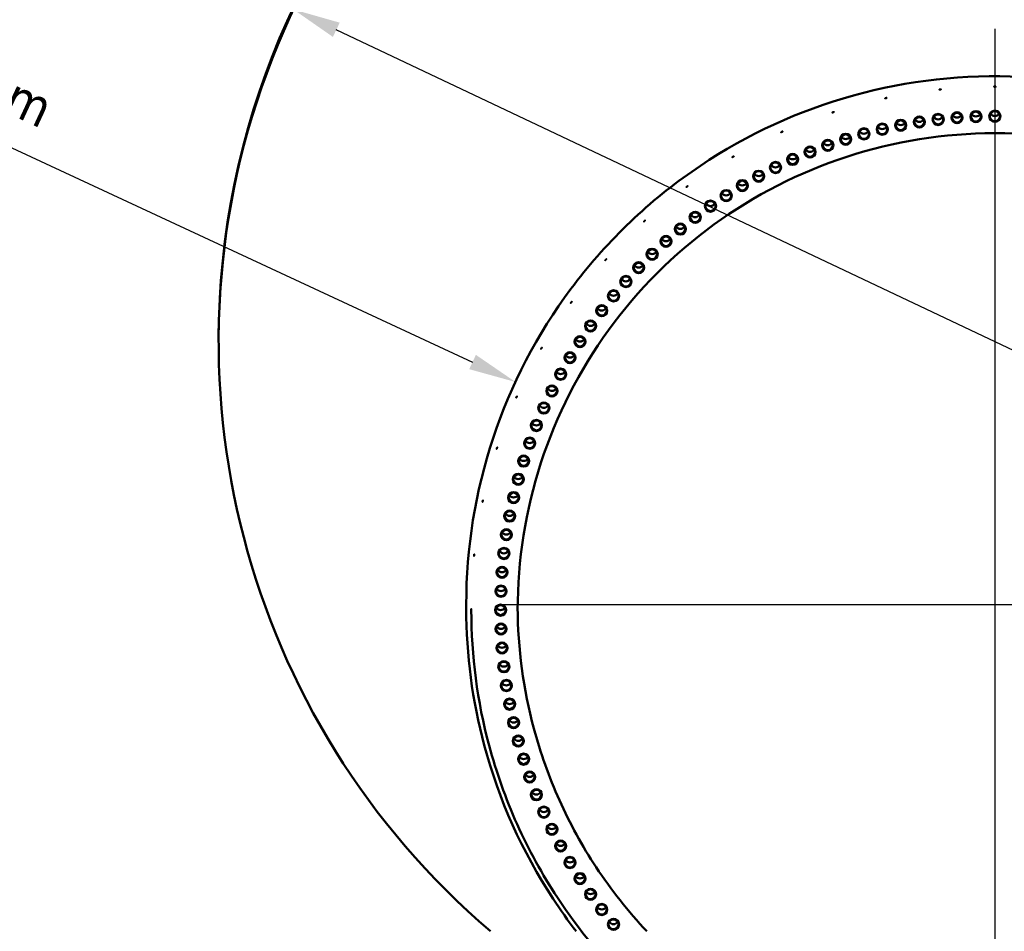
# Model space of a CAD drawing. Header units: millimetres. Extents: x 0 to 63075, y 0 to 44550.
# Tile 27 of 31: x 49693 to 53591, y 34482 to 38090. Entities that reach past the tile are written whole.
import ezdxf

# ---------------------------------------------------------------- set-up
doc = ezdxf.new("R2010")
doc.units = ezdxf.units.MM
doc.header["$LTSCALE"] = 75
for name, color, linetype, lineweight in [('Center Mark (ISO)', 7, 'Continuous', 25), ('Dimension (ISO)', 7, 'Continuous', 25), ('Visible (ISO)', 7, 'Continuous', 50)]:
    doc.layers.add(name, color=color, linetype=linetype, lineweight=lineweight)
doc.styles.add('Note Text (ISO)', font='tahoma.ttf')
doc.dimstyles.new('Default (ISO)', dxfattribs={"dimscale": 75, "dimtxt": 2, "dimasz": 2.5, "dimexe": 3.175, "dimexo": 0, "dimgap": 0.762, "dimtad": 1, "dimrnd": 1e-08, "dimtxsty": 'Note Text (ISO)', "dimcen": 0.09, "dimdle": 10, "dimclrd": 256, "dimclre": 256, "dimclrt": 256, "dimazin": 2, "dimtfac": 1, "dimtmove": 0, "dimatfit": 3, "dimfxl": 1, "dimtolj": 1, "dimtzin": 0, "dimlwd": -1, "dimlwe": -1, "dimarcsym": 0})

# ---------------------------------------------------------------- blocks, each defined once
blk = doc.blocks.new('*D14')
at = {"layer": 'Defpoints', "color": 0, "transparency": 16777216}
for p in [(50776.9, 38130), (56329.6, 35500.3)]:
    blk.add_point(p, dxfattribs=at)
at = {"layer": 'Dimension (ISO)', "transparency": 16777216}
for p, q in [((50776.9, 38130), (44507.5, 41099.2)), ((56160.1, 35580.5), (50946.4, 38049.7))]:
    blk.add_line(p, q, dxfattribs=at)
for points in [[(50959.8, 38078), (50933, 38021.5), (50776.9, 38130)], [(56173.5, 35608.8), (56146.7, 35552.3), (56329.6, 35500.3)]]:
    blk.add_solid(points, dxfattribs=at)
at = {"layer": 'Dimension (ISO)', "transparency": 16777216, "insert": (44777.7, 41536.1), "char_height": 150, "attachment_point": 1, "rotation": 334.6577, "style": 'Note Text (ISO)'}
blk.add_mtext('\\A1;\\fTahoma|b0|i0;\\H149.0446;∅6145\\P\\fTahoma|b0|i0;\\H149.0446;Diameter difference between conical tower flanges is up to 2000mm', dxfattribs=at)
blk = doc.blocks.new('*D15')
at = {"layer": 'Defpoints', "color": 0, "transparency": 16777216}
for p in [(51655.8, 36655.9), (53553.2, 35773.7)]:
    blk.add_point(p, dxfattribs=at)
at = {"layer": 'Dimension (ISO)', "transparency": 16777216}
blk.add_line((44142.3, 40149.3), (51485.8, 36734.9), dxfattribs=at)
blk.add_solid([(51499, 36763.3), (51472.6, 36706.6), (51655.8, 36655.9)], dxfattribs=at)
at = {"layer": 'Dimension (ISO)', "transparency": 16777216, "insert": (44412, 40593.8), "char_height": 150, "attachment_point": 1, "rotation": 335.064, "style": 'Note Text (ISO)'}
blk.add_mtext('\\A1; \\fTahoma|b0|i0;\\H150.0000;Ø4145\\P\\fTahoma|b0|i0;\\H150.0000;Diameter difference between conical tower flanges is up to 2000mm', dxfattribs=at)

msp = doc.modelspace()

# ---------------------------------------------------------------- linework, layer by layer
at = {"layer": 'Center Mark (ISO)', "linetype": 'Continuous'}
for p, q in [((53553.2472, 38053.6702), (53553.2472, 33789.8922)), ((55647.5596, 35773.6691), (51587.8511, 35773.6691))]:
    msp.add_line(p, q, dxfattribs=at)
at = {"layer": 'Visible (ISO)'}
for p, q in [((50480.7472, 36815.1254), (50480.7472, 36821.133)), ((51460.7472, 35758.9197), (51460.7472, 35775.7545)), ((51480.7472, 35754.3815), (51480.7472, 35757.1081)), ((51480.7472, 35753.3413), (51480.7472, 35754.0812))]:
    msp.add_line(p, q, dxfattribs=at)
for centre, major_axis, start_param, end_param in [((53553.2472, 36821.133), (-3072.5, 0), 3.141592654, 6.283185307), ((53553.2472, 36815.1254), (-3072.5, 0), 2.278151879, 7.146626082), ((53553.2472, 36815.1254), (3072.5, 0), 5.419744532, 10.288218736), ((53254.5889, 37704.688), (19.5, 0), 3.674763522, 5.750014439), ((53328.8691, 37714.6986), (19.5, 0), 3.674763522, 5.750014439), ((53403.4786, 37721.8596), (19.5, 0), 3.674763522, 5.750014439), ((53478.3079, 37726.1604), (19.5, 0), 3.674763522, 5.750014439), ((53553.2472, 37727.5946), (19.5, 0), 3.674763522, 5.750014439), ((53107.4518, 37676.1807), (19.5, 0), 3.674763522, 5.750014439), ((53180.747, 37691.8424), (19.5, 0), 3.674763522, 5.750014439), ((52962.9308, 37636.505), (19.5, 0), 3.674763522, 5.750014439), ((53034.8109, 37657.7259), (19.5, 0), 3.674763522, 5.750014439), ((52821.8741, 37585.8937), (19.5, 0), 3.674763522, 5.750014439), ((52891.9172, 37612.5492), (19.5, 0), 3.674763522, 5.750014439), ((52752.9044, 37556.5776), (19.5, 0), 3.674763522, 5.750014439), ((52685.1093, 37524.6438), (19.5, 0), 3.674763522, 5.750014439), ((52618.5884, 37490.1393), (19.5, 0), 3.674763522, 5.750014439), ((52553.4391, 37453.1148), (19.5, 0), 3.674763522, 5.750014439), ((52489.7573, 37413.6244), (19.5, 0), 3.674763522, 5.750014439), ((52427.6362, 37371.7263), (19.5, 0), 3.674763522, 5.750014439), ((52367.1672, 37327.4819), (19.5, 0), 3.674763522, 5.750014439), ((52308.4389, 37280.9561), (19.5, 0), 3.674763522, 5.750014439), ((52251.5375, 37232.2173), (19.5, 0), 3.674763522, 5.750014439), ((52196.5465, 37181.3368), (19.5, 0), 3.674763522, 5.750014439), ((52143.5467, 37128.3895), (19.5, 0), 3.674763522, 5.750014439), ((52092.6158, 37073.453), (19.5, 0), 3.674763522, 5.750014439), ((52043.8286, 37016.608), (19.5, 0), 3.674763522, 5.750014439), ((51997.2567, 36957.9379), (19.5, 0), 3.674763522, 5.750014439), ((51952.9684, 36897.5287), (19.5, 0), 3.674763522, 5.750014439), ((51911.0287, 36835.4692), (19.5, 0), 3.674763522, 5.750014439), ((51871.4993, 36771.8504), (19.5, 0), 3.674763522, 5.750014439), ((51834.438, 36706.7658), (19.5, 0), 3.674763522, 5.750014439), ((51799.8993, 36640.3107), (19.5, 0), 3.674763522, 5.750014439), ((51767.9339, 36572.5828), (19.5, 0), 3.674763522, 5.750014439), ((51738.5886, 36503.6814), (19.5, 0), 3.674763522, 5.750014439), ((51711.9067, 36433.7077), (19.5, 0), 3.674763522, 5.750014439), ((51687.9272, 36362.7644), (19.5, 0), 3.674763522, 5.750014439), ((51666.6852, 36290.9556), (19.5, 0), 3.674763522, 5.750014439), ((51648.2121, 36218.3866), (19.5, 0), 3.674763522, 5.750014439), ((51632.5349, 36145.164), (19.5, 0), 3.674763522, 5.750014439), ((51619.6765, 36071.3953), (19.5, 0), 3.674763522, 5.750014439), ((51609.656, 35997.1887), (19.5, 0), 3.674763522, 5.750014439), ((51602.488, 35922.6531), (19.5, 0), 3.674763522, 5.750014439), ((51598.1829, 35847.8979), (19.5, 0), 3.674763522, 5.750014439), ((51596.7472, 35773.0328), (19.5, 0), 3.674763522, 5.750014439), ((51598.1829, 35698.1678), (19.5, 0), 3.674763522, 5.750014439), ((51602.488, 35623.4126), (19.5, 0), 3.674763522, 5.750014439), ((51609.656, 35548.877), (19.5, 0), 3.674763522, 5.750014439), ((51619.6765, 35474.6704), (19.5, 0), 3.674763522, 5.750014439), ((51632.5349, 35400.9016), (19.5, 0), 3.674763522, 5.750014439), ((51648.2121, 35327.6791), (19.5, 0), 3.674763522, 5.750014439), ((51666.6852, 35255.1101), (19.5, 0), 3.674763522, 5.750014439), ((51687.9272, 35183.3013), (19.5, 0), 3.674763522, 5.750014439), ((51711.9067, 35112.358), (19.5, 0), 3.674763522, 5.750014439), ((51738.5886, 35042.3843), (19.5, 0), 3.674763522, 5.750014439), ((51767.9339, 34973.4829), (19.5, 0), 3.674763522, 5.750014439), ((51799.8993, 34905.755), (19.5, 0), 3.674763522, 5.750014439), ((51834.438, 34839.2999), (19.5, 0), 3.674763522, 5.750014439), ((51871.4993, 34774.2152), (19.5, 0), 3.674763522, 5.750014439), ((51911.0287, 34710.5965), (19.5, 0), 3.674763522, 5.750014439), ((51952.9684, 34648.537), (19.5, 0), 3.674763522, 5.750014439), ((51997.2567, 34588.1278), (19.5, 0), 3.674763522, 5.750014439), ((52043.8286, 34529.4577), (19.5, 0), 3.674763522, 5.750014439)]:
    msp.add_ellipse(centre, major_axis=major_axis, ratio=0.999009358, start_param=start_param, end_param=end_param, dxfattribs=at)
for centre, major_axis in [((53553.2472, 37707.6806), (-22, 0)), ((53180.747, 37671.9284), (-22, 0)), ((53180.747, 37672.0397), (19.5, 0)), ((53254.5889, 37684.774), (-22, 0)), ((53254.5889, 37684.8853), (19.5, 0)), ((53328.8691, 37694.7846), (-22, 0)), ((53328.8691, 37694.8959), (19.5, 0)), ((53403.4786, 37701.9456), (-22, 0)), ((53403.4786, 37702.0568), (19.5, 0)), ((53478.3079, 37706.2463), (-22, 0)), ((53478.3079, 37706.3576), (19.5, 0)), ((53553.2472, 37707.7919), (19.5, 0)), ((53034.8109, 37637.8119), (-22, 0)), ((53034.8109, 37637.9231), (19.5, 0)), ((53107.4518, 37656.2667), (-22, 0)), ((53107.4518, 37656.378), (19.5, 0)), ((52891.9172, 37592.6352), (-22, 0)), ((52891.9172, 37592.7465), (19.5, 0)), ((52962.9308, 37616.591), (-22, 0)), ((52962.9308, 37616.7023), (19.5, 0)), ((52821.8741, 37565.9797), (-22, 0)), ((52821.8741, 37566.0909), (19.5, 0)), ((52752.9044, 37536.6635), (-22, 0)), ((52752.9044, 37536.7748), (19.5, 0)), ((52685.1093, 37504.7298), (-22, 0)), ((52685.1093, 37504.841), (19.5, 0)), ((52618.5884, 37470.2253), (-22, 0)), ((52618.5884, 37470.3366), (19.5, 0)), ((52553.4391, 37433.2008), (-22, 0)), ((52553.4391, 37433.312), (19.5, 0)), ((52489.7573, 37393.7104), (-22, 0)), ((52489.7573, 37393.8217), (19.5, 0)), ((52427.6362, 37351.8123), (-22, 0)), ((52427.6362, 37351.9236), (19.5, 0)), ((52367.1672, 37307.5679), (-22, 0)), ((52367.1672, 37307.6792), (19.5, 0)), ((52308.4389, 37261.0421), (-22, 0)), ((52308.4389, 37261.1534), (19.5, 0)), ((52251.5375, 37212.3032), (-22, 0)), ((52251.5375, 37212.4145), (19.5, 0)), ((52196.5465, 37161.4228), (-22, 0)), ((52196.5465, 37161.5341), (19.5, 0)), ((52143.5467, 37108.4755), (-22, 0)), ((52143.5467, 37108.5868), (19.5, 0)), ((52092.6158, 37053.539), (-22, 0)), ((52092.6158, 37053.6503), (19.5, 0)), ((52043.8286, 36996.694), (-22, 0)), ((52043.8286, 36996.8053), (19.5, 0)), ((51997.2567, 36938.0239), (-22, 0)), ((51997.2567, 36938.1351), (19.5, 0)), ((51952.9684, 36877.6147), (-22, 0)), ((51952.9684, 36877.726), (19.5, 0)), ((51911.0287, 36815.5552), (-22, 0)), ((51911.0287, 36815.6665), (19.5, 0)), ((51871.4993, 36751.9364), (-22, 0)), ((51871.4993, 36752.0477), (19.5, 0)), ((51834.438, 36686.8517), (-22, 0)), ((51834.438, 36686.963), (19.5, 0)), ((51799.8993, 36620.3967), (-22, 0)), ((51799.8993, 36620.5079), (19.5, 0)), ((51767.9339, 36552.6688), (-22, 0)), ((51767.9339, 36552.78), (19.5, 0)), ((51738.5886, 36483.7674), (-22, 0)), ((51738.5886, 36483.8786), (19.5, 0)), ((51711.9067, 36413.7937), (-22, 0)), ((51711.9067, 36413.905), (19.5, 0)), ((51687.9272, 36342.8504), (-22, 0)), ((51687.9272, 36342.9616), (19.5, 0)), ((51666.6852, 36271.0416), (-22, 0)), ((51666.6852, 36271.1528), (19.5, 0)), ((51648.2121, 36198.4726), (-22, 0)), ((51648.2121, 36198.5838), (19.5, 0)), ((51632.5349, 36125.25), (-22, 0)), ((51632.5349, 36125.3613), (19.5, 0)), ((51619.6765, 36051.4813), (-22, 0)), ((51619.6765, 36051.5925), (19.5, 0)), ((51609.656, 35977.2747), (-22, 0)), ((51609.656, 35977.3859), (19.5, 0)), ((51602.488, 35902.7391), (-22, 0)), ((51602.488, 35902.8503), (19.5, 0)), ((51598.1829, 35827.9839), (-22, 0)), ((51598.1829, 35828.0951), (19.5, 0)), ((51596.7472, 35753.1188), (-22, 0)), ((51596.7472, 35753.2301), (19.5, 0)), ((51598.1829, 35678.2538), (-22, 0)), ((51598.1829, 35678.365), (19.5, 0)), ((51602.488, 35603.4986), (-22, 0)), ((51602.488, 35603.6098), (19.5, 0)), ((51609.656, 35528.963), (-22, 0)), ((51609.656, 35529.0742), (19.5, 0)), ((51619.6765, 35454.7564), (-22, 0)), ((51619.6765, 35454.8676), (19.5, 0)), ((51632.5349, 35380.9876), (-22, 0)), ((51632.5349, 35381.0989), (19.5, 0)), ((51648.2121, 35307.7651), (-22, 0)), ((51648.2121, 35307.8763), (19.5, 0)), ((51666.6852, 35235.1961), (-22, 0)), ((51666.6852, 35235.3074), (19.5, 0)), ((51687.9272, 35163.3873), (-22, 0)), ((51687.9272, 35163.4985), (19.5, 0)), ((51711.9067, 35092.4439), (-22, 0)), ((51711.9067, 35092.5552), (19.5, 0)), ((51738.5886, 35022.4703), (-22, 0)), ((51738.5886, 35022.5815), (19.5, 0)), ((51767.9339, 34953.5689), (-22, 0)), ((51767.9339, 34953.6801), (19.5, 0)), ((51799.8993, 34885.841), (-22, 0)), ((51799.8993, 34885.9522), (19.5, 0)), ((51834.438, 34819.3859), (-22, 0)), ((51834.438, 34819.4972), (19.5, 0)), ((51871.4993, 34754.3012), (-22, 0)), ((51871.4993, 34754.4125), (19.5, 0)), ((51911.0287, 34690.6825), (-22, 0)), ((51911.0287, 34690.7937), (19.5, 0)), ((51952.9684, 34628.6229), (-22, 0)), ((51952.9684, 34628.7342), (19.5, 0)), ((51997.2567, 34568.2138), (-22, 0)), ((51997.2567, 34568.325), (19.5, 0)), ((52043.8286, 34509.5436), (-22, 0)), ((52043.8286, 34509.6549), (19.5, 0))]:
    msp.add_ellipse(centre, major_axis=major_axis, ratio=0.999009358, dxfattribs=at)
for points, knots in [([(51460.7472, 35775.7545), (51460.7472, 35998.7334), (51496.76, 36221.6735), (51637.1792, 36644.9931), (51741.5614, 36845.2987), (52008.1441, 37203.0026), (52170.2989, 37360.338), (52535.9822, 37616.1096), (52739.4477, 37714.5004), (53167.1064, 37842.3695), (53391.2255, 37871.8248), (53837.4396, 37858.806), (54059.457, 37816.3339), (54478.9201, 37663.7473), (54676.293, 37553.6598), (55026.4146, 37276.9987), (55179.103, 37110.4739), (55424.3349, 36737.8305), (55516.8367, 36531.7772), (55621.7472, 36140.302), (55645.7472, 35958.0353), (55645.7472, 35775.7545)], [3.141592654, 3.141592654, 3.141592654, 3.141592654, 3.461585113, 3.461585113, 3.78157907, 3.78157907, 4.101576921, 4.101576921, 4.421579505, 4.421579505, 4.741585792, 4.741585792, 5.061593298, 5.061593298, 5.381599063, 5.381599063, 5.701600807, 5.701600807, 6.02159783, 6.02159783, 6.283185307, 6.283185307, 6.283185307, 6.283185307]), ([(53336.612, 37813.1859), (53336.1905, 37813.1417), (53335.741, 37813.0981), (53334.9141, 37813.0261), (53334.5367, 37812.9976), (53333.9407, 37812.961), (53333.6824, 37812.9504), (53333.3399, 37812.951), (53333.2557, 37812.9621), (53333.2557, 37812.9998), (53333.3399, 37813.0289), (53333.6824, 37813.1024), (53333.9407, 37813.1468), (53334.5367, 37813.2367), (53334.9141, 37813.2883), (53335.741, 37813.3909), (53336.1905, 37813.442), (53337.0334, 37813.5306), (53337.483, 37813.5738), (53338.31, 37813.6448), (53338.6875, 37813.6725), (53339.2836, 37813.7078), (53339.5419, 37813.7176), (53339.8845, 37813.7161), (53339.9688, 37813.7047), (53339.9688, 37813.6858), (53339.9688, 37813.667), (53339.8845, 37813.6381), (53339.5419, 37813.5657), (53339.2836, 37813.522), (53338.6875, 37813.4335), (53338.31, 37813.3826), (53337.483, 37813.281), (53337.0334, 37813.2302), (53336.612, 37813.1859)], [0.508527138, 0.508527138, 0.508527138, 0.508527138, 0.635658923, 0.635658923, 0.762790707, 0.762790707, 0.889922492, 0.889922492, 1.017054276, 1.017054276, 1.144186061, 1.144186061, 1.271317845, 1.271317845, 1.39844963, 1.39844963, 1.525581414, 1.525581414, 1.652713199, 1.652713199, 1.779844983, 1.779844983, 1.906976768, 1.906976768, 2.034108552, 2.034108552, 2.034108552, 2.161240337, 2.161240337, 2.288372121, 2.288372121, 2.415503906, 2.415503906, 2.54263569, 2.54263569, 2.54263569, 2.54263569]), ([(53553.2472, 37824.528), (53552.8234, 37824.528), (53552.3714, 37824.5317), (53551.5399, 37824.5465), (53551.1604, 37824.5577), (53550.5611, 37824.5837), (53550.3013, 37824.6002), (53549.9569, 37824.6367), (53549.8722, 37824.6566), (53549.8722, 37824.6943), (53549.9569, 37824.7146), (53550.3013, 37824.7521), (53550.5611, 37824.7694), (53551.1604, 37824.7967), (53551.5399, 37824.8087), (53552.3714, 37824.8245), (53552.8234, 37824.8284), (53553.671, 37824.8284), (53554.123, 37824.8245), (53554.9545, 37824.8087), (53555.334, 37824.7967), (53555.9333, 37824.7694), (53556.1931, 37824.7521), (53556.5375, 37824.7146), (53556.6222, 37824.6943), (53556.6222, 37824.6755), (53556.6222, 37824.6566), (53556.5375, 37824.6367), (53556.1931, 37824.6002), (53555.9333, 37824.5837), (53555.334, 37824.5577), (53554.9545, 37824.5465), (53554.123, 37824.5317), (53553.671, 37824.528), (53553.2472, 37824.528)], [0.508527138, 0.508527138, 0.508527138, 0.508527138, 0.635658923, 0.635658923, 0.762790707, 0.762790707, 0.889922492, 0.889922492, 1.017054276, 1.017054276, 1.144186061, 1.144186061, 1.271317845, 1.271317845, 1.39844963, 1.39844963, 1.525581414, 1.525581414, 1.652713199, 1.652713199, 1.779844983, 1.779844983, 1.906976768, 1.906976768, 2.034108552, 2.034108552, 2.034108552, 2.161240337, 2.161240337, 2.288372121, 2.288372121, 2.415503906, 2.415503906, 2.54263569, 2.54263569, 2.54263569, 2.54263569]), ([(53122.3502, 37779.2838), (53121.9357, 37779.1958), (53121.4936, 37779.1055), (53120.6803, 37778.9476), (53120.3092, 37778.88), (53119.7231, 37778.7815), (53119.4691, 37778.7441), (53119.1323, 37778.7091), (53119.0495, 37778.7115), (53119.0495, 37778.7492), (53119.1323, 37778.787), (53119.4691, 37778.8961), (53119.7231, 37778.9673), (53120.3092, 37779.1191), (53120.6803, 37779.2098), (53121.4936, 37779.3984), (53121.9357, 37779.4962), (53122.7647, 37779.6722), (53123.2069, 37779.7622), (53124.0204, 37779.9191), (53124.3917, 37779.986), (53124.978, 37780.0831), (53125.2322, 37780.1198), (53125.5692, 37780.1538), (53125.652, 37780.1512), (53125.652, 37780.1323), (53125.652, 37780.1135), (53125.5692, 37780.0759), (53125.2322, 37779.9679), (53124.978, 37779.8974), (53124.3917, 37779.7469), (53124.0204, 37779.6569), (53123.2069, 37779.4693), (53122.7647, 37779.3718), (53122.3502, 37779.2838)], [0.508527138, 0.508527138, 0.508527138, 0.508527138, 0.635658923, 0.635658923, 0.762790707, 0.762790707, 0.889922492, 0.889922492, 1.017054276, 1.017054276, 1.144186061, 1.144186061, 1.271317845, 1.271317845, 1.39844963, 1.39844963, 1.525581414, 1.525581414, 1.652713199, 1.652713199, 1.779844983, 1.779844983, 1.906976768, 1.906976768, 2.034108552, 2.034108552, 2.034108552, 2.161240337, 2.161240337, 2.288372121, 2.288372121, 2.415503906, 2.415503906, 2.54263569, 2.54263569, 2.54263569, 2.54263569]), ([(52912.8095, 37723.1932), (52912.4064, 37723.0623), (52911.9766, 37722.9264), (52911.1859, 37722.6846), (52910.8251, 37722.5786), (52910.2553, 37722.4196), (52910.0084, 37722.356), (52909.681, 37722.2861), (52909.6005, 37722.28), (52909.6005, 37722.3177), (52909.681, 37722.3641), (52910.0084, 37722.5079), (52910.2553, 37722.6053), (52910.8251, 37722.8177), (52911.1859, 37722.9467), (52911.9766, 37723.2193), (52912.4064, 37723.3627), (52913.2125, 37723.6244), (52913.6424, 37723.76), (52914.4334, 37724.0009), (52914.7945, 37724.1061), (52915.3647, 37724.2638), (52915.6118, 37724.3268), (52915.9395, 37724.3956), (52916.0201, 37724.4015), (52916.0201, 37724.3826), (52916.0201, 37724.3638), (52915.9395, 37724.3177), (52915.6118, 37724.1748), (52915.3647, 37724.0781), (52914.7945, 37723.8671), (52914.4334, 37723.7387), (52913.6424, 37723.4672), (52913.2125, 37723.324), (52912.8095, 37723.1932)], [0.508527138, 0.508527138, 0.508527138, 0.508527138, 0.635658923, 0.635658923, 0.762790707, 0.762790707, 0.889922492, 0.889922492, 1.017054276, 1.017054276, 1.144186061, 1.144186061, 1.271317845, 1.271317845, 1.39844963, 1.39844963, 1.525581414, 1.525581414, 1.652713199, 1.652713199, 1.779844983, 1.779844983, 1.906976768, 1.906976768, 2.034108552, 2.034108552, 2.034108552, 2.161240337, 2.161240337, 2.288372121, 2.288372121, 2.415503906, 2.415503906, 2.54263569, 2.54263569, 2.54263569, 2.54263569]), ([(51664.2472, 35753.3413), (51664.2472, 35950.7604), (51695.5091, 36148.1476), (51817.5226, 36523.7), (51908.2546, 36701.8046), (52140.3624, 37021.3833), (52281.701, 37162.8061), (52601.2288, 37395.1912), (52779.3667, 37486.1162), (53155.0998, 37608.6052), (53352.6345, 37640.1495), (53550.2506, 37640.4627)], [3.141592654, 3.141592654, 3.141592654, 3.141592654, 3.455434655, 3.455434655, 3.769276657, 3.769276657, 4.083118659, 4.083118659, 4.39696066, 4.39696066, 4.710802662, 4.710802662, 4.710802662, 4.710802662]), ([(52710.2855, 37645.5285), (52709.8984, 37645.3563), (52709.4855, 37645.1763), (52708.7261, 37644.8533), (52708.3795, 37644.7103), (52707.8323, 37644.4928), (52707.5952, 37644.4038), (52707.2807, 37644.3004), (52707.2034, 37644.286), (52707.2034, 37644.3237), (52707.2807, 37644.3783), (52707.5952, 37644.5558), (52707.8323, 37644.6785), (52708.3795, 37644.9493), (52708.7261, 37645.1154), (52709.4855, 37645.4691), (52709.8984, 37645.6567), (52710.6726, 37646.0011), (52711.0856, 37646.1809), (52711.8455, 37646.5029), (52712.1923, 37646.6452), (52712.7401, 37646.8615), (52712.9775, 37646.9498), (52713.2924, 37647.0523), (52713.3698, 37647.0664), (52713.3698, 37647.0476), (52713.3698, 37647.0287), (52713.2924, 37646.9743), (52712.9775, 37646.7978), (52712.7401, 37646.6757), (52712.1923, 37646.4062), (52711.8455, 37646.2407), (52711.0856, 37645.888), (52710.6726, 37645.7007), (52710.2855, 37645.5285)], [0.508527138, 0.508527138, 0.508527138, 0.508527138, 0.635658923, 0.635658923, 0.762790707, 0.762790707, 0.889922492, 0.889922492, 1.017054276, 1.017054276, 1.144186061, 1.144186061, 1.271317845, 1.271317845, 1.39844963, 1.39844963, 1.525581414, 1.525581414, 1.652713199, 1.652713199, 1.779844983, 1.779844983, 1.906976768, 1.906976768, 2.034108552, 2.034108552, 2.034108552, 2.161240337, 2.161240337, 2.288372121, 2.288372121, 2.415503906, 2.415503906, 2.54263569, 2.54263569, 2.54263569, 2.54263569]), ([(53550.2506, 37640.4627), (53550.2522, 37640.4627), (53550.2541, 37640.4629), (53550.2851, 37640.469), (53550.3647, 37640.5138), (53550.6207, 37640.6549), (53550.7856, 37640.7444), (53551.1886, 37640.9281), (53551.4151, 37641.0186), (53551.8953, 37641.1666), (53552.1385, 37641.2253), (53552.5792, 37641.2968), (53552.7699, 37641.3176), (53553.0272, 37641.3314), (53553.092, 37641.3336), (53553.1819, 37641.3352), (53553.2071, 37641.3354), (53553.235, 37641.3355), (53553.2379, 37641.3355), (53553.2421, 37641.3355), (53553.2435, 37641.3355), (53553.246, 37641.3355), (53553.247, 37641.3355), (53553.2493, 37641.3355), (53553.2505, 37641.3355), (53553.2535, 37641.3355), (53553.2554, 37641.3355), (53553.263, 37641.3355), (53553.2686, 37641.3355), (53553.3551, 37641.335), (53553.4358, 37641.3328), (53553.874, 37641.3106), (53554.2233, 37641.2558), (53554.8299, 37641.1037), (53555.0875, 37641.0142), (53555.5728, 37640.8134), (53555.7797, 37640.7054), (53556.0952, 37640.5338), (53556.1931, 37640.4766), (53556.2368, 37640.4634), (53556.2408, 37640.4627), (53556.2438, 37640.4627)], [-1.4563072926, -1.4563072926, -1.4563072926, -1.4563072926, -1.4483503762, -1.4483503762, -1.3409757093, -1.3409757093, -1.2430266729, -1.2430266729, -1.1524172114, -1.1524172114, -1.0725377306, -1.0725377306, -1.0144417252, -1.0144417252, -0.9949870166, -0.9949870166, -0.9874478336, -0.9874478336, -0.9865954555, -0.9865954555, -0.9861794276, -0.9861794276, -0.9858573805, -0.9858573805, -0.9855041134, -0.9855041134, -0.9849400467, -0.9849400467, -0.9832360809, -0.9832360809, -0.9590075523, -0.9590075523, -0.8512496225, -0.8512496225, -0.7564567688, -0.7564567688, -0.6463234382, -0.6463234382, -0.5301147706, -0.5301147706, -0.5150308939, -0.5150308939, -0.5150308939, -0.5150308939]), ([(53556.2438, 37640.4627), (53753.8599, 37640.1495), (53951.3946, 37608.6052), (54327.1277, 37486.1162), (54505.2656, 37395.1912), (54824.7934, 37162.8061), (54966.132, 37021.3833), (55198.2398, 36701.8046), (55288.9718, 36523.7), (55410.9853, 36148.1476), (55442.2472, 35950.7604), (55442.2472, 35753.3413)], [4.713975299, 4.713975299, 4.713975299, 4.713975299, 5.0278173, 5.0278173, 5.341659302, 5.341659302, 5.655501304, 5.655501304, 5.969343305, 5.969343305, 6.283185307, 6.283185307, 6.283185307, 6.283185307]), ([(52516.9972, 37547.1408), (52516.6302, 37546.9291), (52516.2388, 37546.7069), (52515.5189, 37546.3065), (52515.1905, 37546.1281), (52514.6718, 37545.8549), (52514.447, 37545.7417), (52514.149, 37545.6062), (52514.0757, 37545.5839), (52514.0757, 37545.6216), (52514.149, 37545.6841), (52514.447, 37545.8936), (52514.6718, 37546.0406), (52515.1905, 37546.3672), (52515.5189, 37546.5687), (52516.2388, 37546.9998), (52516.6302, 37547.2295), (52517.3642, 37547.6528), (52517.7557, 37547.8747), (52518.4761, 37548.2743), (52518.805, 37548.452), (52519.3243, 37548.7241), (52519.5494, 37548.8366), (52519.848, 37548.9712), (52519.9214, 37548.9933), (52519.9214, 37548.9744), (52519.9214, 37548.9555), (52519.848, 37548.8932), (52519.5494, 37548.6846), (52519.3243, 37548.5383), (52518.805, 37548.2129), (52518.4761, 37548.0121), (52517.7557, 37547.5819), (52517.3642, 37547.3524), (52516.9972, 37547.1408)], [0.508527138, 0.508527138, 0.508527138, 0.508527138, 0.635658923, 0.635658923, 0.762790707, 0.762790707, 0.889922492, 0.889922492, 1.017054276, 1.017054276, 1.144186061, 1.144186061, 1.271317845, 1.271317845, 1.39844963, 1.39844963, 1.525581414, 1.525581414, 1.652713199, 1.652713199, 1.779844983, 1.779844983, 1.906976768, 1.906976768, 2.034108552, 2.034108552, 2.034108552, 2.161240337, 2.161240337, 2.288372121, 2.288372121, 2.415503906, 2.415503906, 2.54263569, 2.54263569, 2.54263569, 2.54263569]), ([(52335.0623, 37429.1079), (52334.7194, 37428.859), (52334.3538, 37428.5973), (52333.6814, 37428.1239), (52333.3746, 37427.9123), (52332.8901, 37427.5865), (52332.6802, 37427.4506), (52332.4019, 37427.2849), (52332.3334, 37427.2552), (52332.3334, 37427.2929), (52332.4019, 37427.3629), (52332.6802, 37427.6025), (52332.8901, 37427.7722), (52333.3746, 37428.1514), (52333.6814, 37428.3861), (52334.3538, 37428.8901), (52334.7194, 37429.1594), (52335.4051, 37429.6571), (52335.7709, 37429.9186), (52336.4439, 37430.3912), (52336.7511, 37430.6022), (52337.2364, 37430.9268), (52337.4467, 37431.0622), (52337.7257, 37431.227), (52337.7943, 37431.2565), (52337.7943, 37431.2377), (52337.7943, 37431.2188), (52337.7257, 37431.1491), (52337.4467, 37430.9102), (52337.2364, 37430.7411), (52336.7511, 37430.3631), (52336.4439, 37430.129), (52335.7709, 37429.6258), (52335.4051, 37429.3567), (52335.0623, 37429.1079)], [0.508527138, 0.508527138, 0.508527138, 0.508527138, 0.635658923, 0.635658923, 0.762790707, 0.762790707, 0.889922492, 0.889922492, 1.017054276, 1.017054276, 1.144186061, 1.144186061, 1.271317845, 1.271317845, 1.39844963, 1.39844963, 1.525581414, 1.525581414, 1.652713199, 1.652713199, 1.779844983, 1.779844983, 1.906976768, 1.906976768, 2.034108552, 2.034108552, 2.034108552, 2.161240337, 2.161240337, 2.288372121, 2.288372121, 2.415503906, 2.415503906, 2.54263569, 2.54263569, 2.54263569, 2.54263569]), ([(52166.474, 37292.723), (52166.1591, 37292.4398), (52165.8233, 37292.1413), (52165.2057, 37291.6004), (52164.9239, 37291.358), (52164.479, 37290.9835), (52164.2862, 37290.8265), (52164.0306, 37290.6329), (52163.9677, 37290.5963), (52163.9677, 37290.634), (52164.0306, 37290.7108), (52164.2862, 37290.9784), (52164.479, 37291.1692), (52164.9239, 37291.597), (52165.2057, 37291.8625), (52165.8233, 37292.4341), (52166.1591, 37292.7401), (52166.7889, 37293.3067), (52167.1249, 37293.605), (52167.7432, 37294.1451), (52168.0255, 37294.387), (52168.4714, 37294.7604), (52168.6646, 37294.9169), (52168.9209, 37295.1097), (52168.984, 37295.1461), (52168.984, 37295.1273), (52168.984, 37295.1084), (52168.9209, 37295.0318), (52168.6646, 37294.7649), (52168.4714, 37294.5747), (52168.0255, 37294.1479), (52167.7432, 37293.8829), (52167.1249, 37293.3121), (52166.7889, 37293.0063), (52166.474, 37292.723)], [0.508527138, 0.508527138, 0.508527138, 0.508527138, 0.635658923, 0.635658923, 0.762790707, 0.762790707, 0.889922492, 0.889922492, 1.017054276, 1.017054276, 1.144186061, 1.144186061, 1.271317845, 1.271317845, 1.39844963, 1.39844963, 1.525581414, 1.525581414, 1.652713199, 1.652713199, 1.779844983, 1.779844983, 1.906976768, 1.906976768, 2.034108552, 2.034108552, 2.034108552, 2.161240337, 2.161240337, 2.288372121, 2.288372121, 2.415503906, 2.415503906, 2.54263569, 2.54263569, 2.54263569, 2.54263569]), ([(52013.0795, 37139.4805), (52012.796, 37139.1659), (52012.4936, 37138.834), (52011.9376, 37138.2317), (52011.6839, 37137.9612), (52011.2834, 37137.5425), (52011.1099, 37137.3663), (52010.8798, 37137.1473), (52010.8233, 37137.1044), (52010.8233, 37137.1421), (52010.8798, 37137.2252), (52011.1099, 37137.5183), (52011.2834, 37137.7282), (52011.6839, 37138.2003), (52011.9376, 37138.4938), (52012.4936, 37139.1269), (52012.796, 37139.4663), (52013.3631, 37140.0955), (52013.6657, 37140.4272), (52014.2225, 37141.0289), (52014.4767, 37141.2989), (52014.8782, 37141.7167), (52015.0523, 37141.8924), (52015.2831, 37142.1107), (52015.3399, 37142.1534), (52015.3399, 37142.1345), (52015.3399, 37142.1157), (52015.2831, 37142.0328), (52015.0523, 37141.7404), (52014.8782, 37141.5309), (52014.4767, 37141.0598), (52014.2225, 37140.7667), (52013.6657, 37140.1344), (52013.3631, 37139.7951), (52013.0795, 37139.4805)], [0.508527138, 0.508527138, 0.508527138, 0.508527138, 0.635658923, 0.635658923, 0.762790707, 0.762790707, 0.889922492, 0.889922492, 1.017054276, 1.017054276, 1.144186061, 1.144186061, 1.271317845, 1.271317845, 1.39844963, 1.39844963, 1.525581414, 1.525581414, 1.652713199, 1.652713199, 1.779844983, 1.779844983, 1.906976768, 1.906976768, 2.034108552, 2.034108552, 2.034108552, 2.161240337, 2.161240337, 2.288372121, 2.288372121, 2.415503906, 2.415503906, 2.54263569, 2.54263569, 2.54263569, 2.54263569]), ([(51876.5595, 36971.0593), (51876.3104, 36970.7168), (51876.0448, 36970.3552), (51875.5565, 36969.6981), (51875.3337, 36969.4027), (51874.982, 36968.9446), (51874.8296, 36968.7514), (51874.6276, 36968.5097), (51874.5779, 36968.4613), (51874.5779, 36968.499), (51874.6276, 36968.5877), (51874.8296, 36968.9033), (51874.982, 36969.1304), (51875.3337, 36969.6418), (51875.5565, 36969.9603), (51876.0448, 36970.648), (51876.3104, 36971.0172), (51876.8086, 36971.7022), (51877.0744, 36972.0637), (51877.5635, 36972.7201), (51877.7869, 36973.015), (51878.1397, 36973.4723), (51878.2927, 36973.6651), (51878.4956, 36973.9062), (51878.5455, 36973.9545), (51878.5455, 36973.9356), (51878.5455, 36973.9167), (51878.4956, 36973.8283), (51878.2927, 36973.5132), (51878.1397, 36973.2866), (51877.7869, 36972.776), (51877.5635, 36972.4579), (51877.0744, 36971.7708), (51876.8086, 36971.4018), (51876.5595, 36971.0593)], [0.508527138, 0.508527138, 0.508527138, 0.508527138, 0.635658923, 0.635658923, 0.762790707, 0.762790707, 0.889922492, 0.889922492, 1.017054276, 1.017054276, 1.144186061, 1.144186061, 1.271317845, 1.271317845, 1.39844963, 1.39844963, 1.525581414, 1.525581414, 1.652713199, 1.652713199, 1.779844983, 1.779844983, 1.906976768, 1.906976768, 2.034108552, 2.034108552, 2.034108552, 2.161240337, 2.161240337, 2.288372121, 2.288372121, 2.415503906, 2.415503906, 2.54263569, 2.54263569, 2.54263569, 2.54263569]), ([(51758.4095, 36789.3046), (51758.1977, 36788.938), (51757.9718, 36788.5506), (51757.5565, 36787.8462), (51757.367, 36787.5293), (51757.068, 36787.0371), (51756.9384, 36786.8291), (51756.7666, 36786.5678), (51756.7244, 36786.5146), (51756.7244, 36786.5523), (51756.7666, 36786.6458), (51756.9384, 36786.981), (51757.068, 36787.2228), (51757.367, 36787.7683), (51757.5565, 36788.1084), (51757.9718, 36788.8434), (51758.1977, 36789.2383), (51758.6214, 36789.9716), (51758.8476, 36790.3588), (51759.2638, 36791.0627), (51759.4539, 36791.3793), (51759.7541, 36791.8708), (51759.8843, 36792.0784), (51760.057, 36792.3391), (51760.0994, 36792.3922), (51760.0994, 36792.3734), (51760.0994, 36792.3545), (51760.057, 36792.2612), (51759.8843, 36791.9264), (51759.7541, 36791.685), (51759.4539, 36791.1402), (51759.2638, 36790.8005), (51758.8476, 36790.066), (51758.6214, 36789.6712), (51758.4095, 36789.3046)], [0.508527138, 0.508527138, 0.508527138, 0.508527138, 0.635658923, 0.635658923, 0.762790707, 0.762790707, 0.889922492, 0.889922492, 1.017054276, 1.017054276, 1.144186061, 1.144186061, 1.271317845, 1.271317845, 1.39844963, 1.39844963, 1.525581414, 1.525581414, 1.652713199, 1.652713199, 1.779844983, 1.779844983, 1.906976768, 1.906976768, 2.034108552, 2.034108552, 2.034108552, 2.161240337, 2.161240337, 2.288372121, 2.288372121, 2.415503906, 2.415503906, 2.54263569, 2.54263569, 2.54263569, 2.54263569]), ([(51659.9242, 36596.2078), (51659.7519, 36595.821), (51659.5681, 36595.4122), (51659.2304, 36594.6684), (51659.0764, 36594.3335), (51658.8333, 36593.8129), (51658.7279, 36593.5926), (51658.5883, 36593.3151), (51658.554, 36593.2578), (51658.554, 36593.2955), (51658.5883, 36593.393), (51658.7279, 36593.7446), (51658.8333, 36593.9986), (51659.0764, 36594.5725), (51659.2304, 36594.9306), (51659.5681, 36595.705), (51659.7519, 36596.1214), (51660.0966, 36596.8949), (51660.2806, 36597.3036), (51660.6193, 36598.047), (51660.774, 36598.3816), (51661.0184, 36598.9016), (51661.1243, 36599.1216), (51661.2649, 36599.3987), (51661.2995, 36599.4559), (51661.2995, 36599.437), (51661.2995, 36599.4181), (51661.2649, 36599.3208), (51661.1243, 36598.9697), (51661.0184, 36598.7159), (51660.774, 36598.1425), (51660.6193, 36597.7848), (51660.2806, 36597.0108), (51660.0966, 36596.5945), (51659.9242, 36596.2078)], [0.508527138, 0.508527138, 0.508527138, 0.508527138, 0.635658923, 0.635658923, 0.762790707, 0.762790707, 0.889922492, 0.889922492, 1.017054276, 1.017054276, 1.144186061, 1.144186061, 1.271317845, 1.271317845, 1.39844963, 1.39844963, 1.525581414, 1.525581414, 1.652713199, 1.652713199, 1.779844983, 1.779844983, 1.906976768, 1.906976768, 2.034108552, 2.034108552, 2.034108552, 2.161240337, 2.161240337, 2.288372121, 2.288372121, 2.415503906, 2.415503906, 2.54263569, 2.54263569, 2.54263569, 2.54263569]), ([(51582.1826, 36393.8844), (51582.0516, 36393.4818), (51581.9121, 36393.056), (51581.6556, 36392.2812), (51581.5387, 36391.932), (51581.3541, 36391.3891), (51581.2742, 36391.1591), (51581.1683, 36390.8687), (51581.1422, 36390.8083), (51581.1422, 36390.846), (51581.1683, 36390.9466), (51581.2742, 36391.311), (51581.3541, 36391.5748), (51581.5387, 36392.1711), (51581.6556, 36392.5434), (51581.9121, 36393.3489), (51582.0516, 36393.7822), (51582.3135, 36394.5874), (51582.4533, 36395.0131), (51582.7108, 36395.7877), (51582.8284, 36396.1366), (51583.0143, 36396.6791), (51583.0949, 36396.9089), (51583.2018, 36397.199), (51583.2281, 36397.2593), (51583.2281, 36397.2404), (51583.2281, 36397.2215), (51583.2018, 36397.121), (51583.0949, 36396.7569), (51583.0143, 36396.4934), (51582.8284, 36395.8975), (51582.7108, 36395.5255), (51582.4533, 36394.7203), (51582.3135, 36394.2871), (51582.1826, 36393.8844)], [0.508527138, 0.508527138, 0.508527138, 0.508527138, 0.635658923, 0.635658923, 0.762790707, 0.762790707, 0.889922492, 0.889922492, 1.017054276, 1.017054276, 1.144186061, 1.144186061, 1.271317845, 1.271317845, 1.39844963, 1.39844963, 1.525581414, 1.525581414, 1.652713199, 1.652713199, 1.779844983, 1.779844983, 1.906976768, 1.906976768, 2.034108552, 2.034108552, 2.034108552, 2.161240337, 2.161240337, 2.288372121, 2.288372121, 2.415503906, 2.415503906, 2.54263569, 2.54263569, 2.54263569, 2.54263569]), ([(51526.0363, 36184.5513), (51525.9482, 36184.1372), (51525.8543, 36183.6992), (51525.682, 36182.9019), (51525.6034, 36182.5425), (51525.4795, 36181.9834), (51525.4258, 36181.7464), (51525.3547, 36181.4467), (51525.3373, 36181.384), (51525.3373, 36181.4218), (51525.3547, 36181.5247), (51525.4258, 36181.8983), (51525.4795, 36182.1691), (51525.6034, 36182.7816), (51525.682, 36183.1641), (51525.8543, 36183.992), (51525.9482, 36184.4375), (51526.1244, 36185.2657), (51526.2185, 36185.7037), (51526.3919, 36186.5008), (51526.4712, 36186.86), (51526.5965, 36187.4188), (51526.6508, 36187.6556), (51526.7229, 36187.9551), (51526.7407, 36188.0177), (51526.7407, 36187.9989), (51526.7407, 36187.98), (51526.7229, 36187.8772), (51526.6508, 36187.5037), (51526.5965, 36187.2331), (51526.4712, 36186.6209), (51526.3919, 36186.2386), (51526.2185, 36185.4108), (51526.1244, 36184.9654), (51526.0363, 36184.5513)], [0.508527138, 0.508527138, 0.508527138, 0.508527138, 0.635658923, 0.635658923, 0.762790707, 0.762790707, 0.889922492, 0.889922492, 1.017054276, 1.017054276, 1.144186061, 1.144186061, 1.271317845, 1.271317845, 1.39844963, 1.39844963, 1.525581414, 1.525581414, 1.652713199, 1.652713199, 1.779844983, 1.779844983, 1.906976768, 1.906976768, 2.034108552, 2.034108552, 2.034108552, 2.161240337, 2.161240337, 2.288372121, 2.288372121, 2.415503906, 2.415503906, 2.54263569, 2.54263569, 2.54263569, 2.54263569]), ([(51492.1006, 35970.5018), (51492.0563, 35970.0807), (51492.0092, 35969.6354), (51491.9228, 35968.8245), (51491.8835, 35968.459), (51491.8215, 35967.8902), (51491.7947, 35967.6489), (51491.7592, 35967.3437), (51491.7505, 35967.2796), (51491.7505, 35967.3174), (51491.7592, 35967.4216), (51491.7947, 35967.8009), (51491.8215, 35968.0759), (51491.8835, 35968.6981), (51491.9228, 35969.0867), (51492.0092, 35969.9282), (51492.0563, 35970.3811), (51492.1449, 35971.2232), (51492.1923, 35971.6685), (51492.2797, 35972.4793), (51492.3197, 35972.8447), (51492.3831, 35973.4134), (51492.4106, 35973.6546), (51492.4471, 35973.9597), (51492.4561, 35974.0237), (51492.4561, 35974.0049), (51492.4561, 35973.986), (51492.4471, 35973.8818), (51492.4106, 35973.5026), (51492.3831, 35973.2277), (51492.3197, 35972.6057), (51492.2797, 35972.2171), (51492.1923, 35971.3757), (51492.1449, 35970.9228), (51492.1006, 35970.5018)], [0.508527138, 0.508527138, 0.508527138, 0.508527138, 0.635658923, 0.635658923, 0.762790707, 0.762790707, 0.889922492, 0.889922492, 1.017054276, 1.017054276, 1.144186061, 1.144186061, 1.271317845, 1.271317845, 1.39844963, 1.39844963, 1.525581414, 1.525581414, 1.652713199, 1.652713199, 1.779844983, 1.779844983, 1.906976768, 1.906976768, 2.034108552, 2.034108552, 2.034108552, 2.161240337, 2.161240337, 2.288372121, 2.288372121, 2.415503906, 2.415503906, 2.54263569, 2.54263569, 2.54263569, 2.54263569]), ([(51896.4278, 34482.084), (51864.274, 34523.725), (51833.6939, 34566.5788), (51682.1595, 34796.8437), (51589.6577, 35002.897), (51484.7472, 35394.3722), (51460.7472, 35576.6389), (51460.7472, 35758.9197)], [2.4845352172, 2.4845352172, 2.4845352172, 2.4845352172, 2.5600081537, 2.5600081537, 2.8800051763, 2.8800051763, 3.1415926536, 3.1415926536, 3.1415926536, 3.1415926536]), ([(51480.7472, 35754.2313), (51480.7472, 35754.2818), (51480.7472, 35754.3319), (51480.7472, 35754.8049), (51480.7473, 35755.2527), (51480.7479, 35756.0681), (51480.7482, 35756.4356), (51480.7489, 35757.0077), (51480.7493, 35757.2503), (51480.7498, 35757.5574), (51480.7499, 35757.6219), (51480.7499, 35757.603), (51480.7499, 35757.5841), (51480.7498, 35757.4794), (51480.7493, 35757.0983), (51480.7489, 35756.822), (51480.7482, 35756.1966), (51480.7479, 35755.8059), (51480.7473, 35754.9598), (51480.7472, 35754.5045), (51480.7472, 35754.0812)], [1.51066937, 1.51066937, 1.51066937, 1.51066937, 1.525581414, 1.525581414, 1.652713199, 1.652713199, 1.779844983, 1.779844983, 1.906976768, 1.906976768, 2.034108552, 2.034108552, 2.034108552, 2.161240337, 2.161240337, 2.288372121, 2.288372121, 2.415503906, 2.415503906, 2.54263569, 2.54263569, 2.54263569, 2.54263569]), ([(52117.1454, 34260.5396), (52005.7439, 34367.4982), (51906.3693, 34486.9496), (51791.3234, 34661.7657), (51762.9824, 34708.8014), (51709.7856, 34805.5958), (51684.9798, 34855.3819), (51639.4567, 34956.7861), (51618.7395, 35008.404), (51581.7658, 35112.4671), (51565.4558, 35164.8932), (51504.5181, 35392.2793), (51480.7472, 35572.8033), (51480.7472, 35753.3413)], [2.3363453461, 2.3363453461, 2.3363453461, 2.3363453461, 2.5600016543, 2.5600016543, 2.6394862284, 2.6394862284, 2.7200013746, 2.7200013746, 2.8005165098, 2.8005165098, 2.8800010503, 2.8800010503, 3.1415926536, 3.1415926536, 3.1415926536, 3.1415926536]), ([(52175.2979, 34482.084), (52101.3578, 34560.8572), (52034.2036, 34645.9851), (51947.326, 34777.9977), (51921.4942, 34820.8686), (51873.0074, 34909.0924), (51850.3978, 34954.4702), (51808.9053, 35046.8956), (51790.0222, 35093.943), (51756.3222, 35188.7919), (51741.4561, 35236.5758), (51686.7584, 35440.6763), (51665.1102, 35601.8442), (51664.2726, 35763.1315)], [2.3883266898, 2.3883266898, 2.3883266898, 2.3883266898, 2.5599981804, 2.5599981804, 2.6394830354, 2.6394830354, 2.7199984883, 2.7199984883, 2.8005139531, 2.8005139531, 2.8799988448, 2.8799988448, 3.1364047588, 3.1364047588, 3.1364047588, 3.1364047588])]:
    msp.add_open_spline(points, degree=3, knots=knots, dxfattribs=at)

# ---------------------------------------------------------------- dimensions: what is measured, and where the dimension line sits
at = {"layer": 'Dimension (ISO)'}
dim = msp.add_diameter_dim_2p(p1=(56329.5669, 35500.2586), p2=(50776.9275, 38129.9922), text='\\fTahoma|b0|i0;\\H149.0446;<>\\P\\fTahoma|b0|i0;\\H149.0446;Diameter difference between conical tower flanges is up to 2000mm', dimstyle='Default (ISO)', override={"dimgap": 0.762, "dimdec": 2, "dimlfac": 1.000182, "dimtol": 0, "dimlim": 0, "dimtp": 0, "dimtm": 0, "dimtdec": 2, "dimatfit": 2, "dimtvp": -0.25}, dxfattribs=at)
dim.commit()
dim.dimension.update_dxf_attribs({"geometry": '*D14', "text_midpoint": (47341.0439, 39757.2289), "dimtype": 163})
dim = msp.add_radius_dim(center=(53553.2472, 35773.6691), mpoint=(51655.8099, 36655.8779), text=' \\fTahoma|b0|i0;\\H150.0000;Ø4145\\P\\fTahoma|b0|i0;\\H150.0000;Diameter difference between conical tower flanges is up to 2000mm', dimstyle='Default (ISO)', override={"dimgap": 0.762, "dimdec": 2, "dimcen": 0, "dimtol": 0, "dimlim": 0, "dimtp": 0, "dimtm": 0, "dimtdec": 2, "dimtofl": 0, "dimtvp": -0.25}, dxfattribs=at)
dim.commit()
dim.dimension.update_dxf_attribs({"geometry": '*D15', "text_midpoint": (47003.1471, 38819.1219), "dimtype": 164})

doc.saveas('drawing.dxf')
